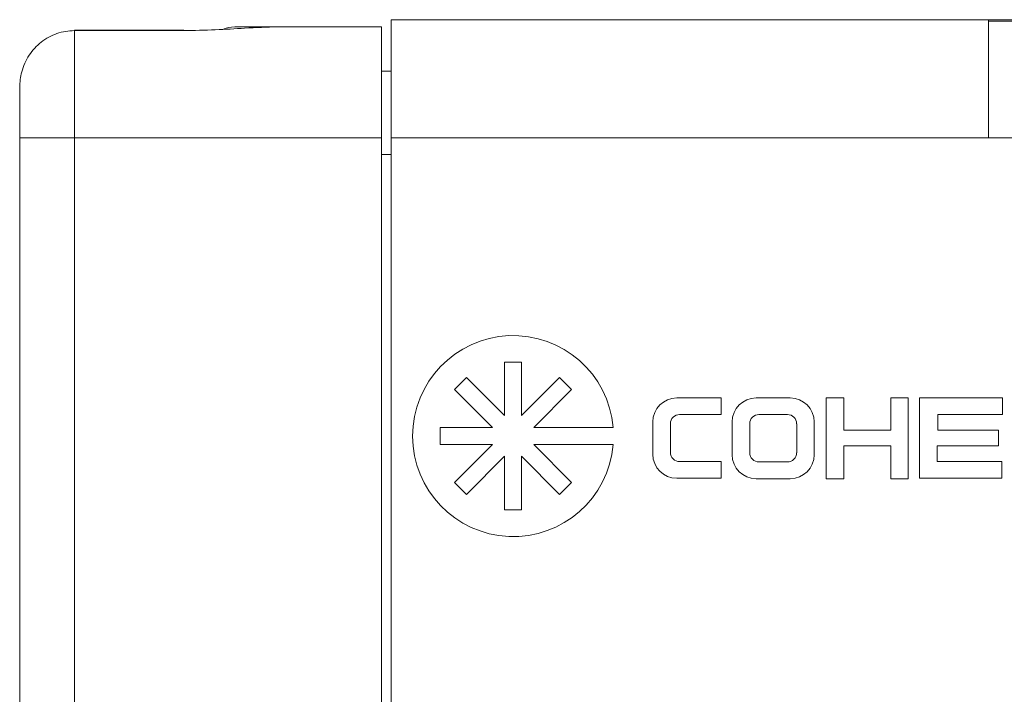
# Paper-space layout 'Sheet1' of a CAD drawing. Header units: millimetres. Extents: x 0 to 432, y 0 to 279.
# Tile 7 of 90: x 130 to 157, y 95 to 114. Entities that reach past the tile are written whole.
import ezdxf

# ---------------------------------------------------------------- set-up
doc = ezdxf.new("R2010")
doc.units = ezdxf.units.MM
doc.header["$LTSCALE"] = 0.5

psp = doc.layouts.new('Sheet1')

# ---------------------------------------------------------------- linework, layer by layer
at = {"color": 7, "linetype": 'Continuous', "lineweight": 15}
for p, q in [((140.59, 113.811), (140.59, 110.572)), ((156.973, 113.811), (140.59, 113.811)), ((152.503, 113.811), (152.503, 113.816)), ((156.973, 113.811), (156.973, 110.572)), ((156.973, 113.811), (169.397, 113.811)), ((156.973, 113.773), (225.553, 113.773)), ((134.893, 113.529), (131.893, 113.529)), ((131.893, 113.529), (131.893, 113.516)), ((131.893, 113.516), (131.893, 110.572)), ((134.893, 113.516), (131.893, 113.516)), ((134.893, 113.529), (134.893, 113.516)), ((136.389, 113.62), (137.495, 113.62)), ((137.469, 113.62), (140.323, 113.62)), ((140.323, 113.62), (140.323, 110.572)), ((140.323, 112.401), (140.59, 112.401)), ((130.393, 110.572), (130.393, 111.957)), ((130.393, 110.572), (131.893, 110.572)), ((130.393, 64.247), (130.393, 110.572)), ((140.323, 110.572), (131.893, 110.572)), ((131.893, 110.572), (131.893, 64.247)), ((140.323, 110.572), (140.323, 64.247)), ((156.973, 110.572), (140.59, 110.572)), ((140.59, 110.572), (140.59, 64.243)), ((225.553, 110.572), (156.973, 110.572)), ((140.59, 110.115), (140.323, 110.115)), ((143.698, 102.96), (143.698, 104.422)), ((143.698, 104.422), (144.167, 104.422)), ((144.167, 104.422), (144.167, 102.96)), ((142.327, 103.668), (142.658, 104)), ((142.658, 104), (143.698, 102.96)), ((144.167, 102.96), (145.207, 104)), ((145.207, 104), (145.538, 103.668)), ((143.367, 102.629), (142.327, 103.668)), ((145.538, 103.668), (144.499, 102.629)), ((149.644, 103.441), (148.425, 103.441)), ((149.644, 102.985), (149.644, 103.441)), ((151.536, 103.441), (150.602, 103.441)), ((153.006, 103.441), (152.525, 103.441)), ((152.525, 103.441), (152.525, 101.224)), ((153.006, 102.554), (153.006, 103.441)), ((154.776, 103.441), (154.295, 103.441)), ((154.295, 103.441), (154.295, 102.554)), ((154.776, 101.224), (154.776, 103.441)), ((157.358, 103.441), (155.08, 103.441)), ((155.08, 103.441), (155.08, 101.236)), ((157.358, 102.985), (157.358, 103.441)), ((148.501, 102.985), (149.644, 102.985)), ((151.46, 102.985), (150.678, 102.985)), ((155.583, 102.985), (157.358, 102.985)), ((155.583, 102.554), (155.583, 102.985)), ((147.766, 102.782), (147.766, 101.895)), ((148.248, 101.945), (148.248, 102.731)), ((149.943, 102.782), (149.943, 101.883)), ((150.425, 102.731), (150.425, 101.936)), ((151.714, 101.936), (151.714, 102.731)), ((152.195, 101.883), (152.195, 102.782)), ((141.928, 102.16), (141.928, 102.629)), ((141.928, 102.629), (143.367, 102.629)), ((144.499, 102.629), (146.679, 102.629)), ((154.295, 102.554), (153.006, 102.554)), ((157.252, 102.554), (155.583, 102.554)), ((157.252, 102.123), (157.252, 102.554)), ((143.367, 102.16), (141.928, 102.16)), ((142.327, 101.12), (143.367, 102.16)), ((146.679, 102.16), (144.499, 102.16)), ((144.499, 102.16), (145.538, 101.12)), ((153.006, 101.224), (153.006, 102.123)), ((153.006, 102.123), (154.295, 102.123)), ((154.295, 102.123), (154.295, 101.224)), ((155.57, 101.692), (155.57, 102.123)), ((155.57, 102.123), (157.252, 102.123)), ((143.698, 101.84), (142.658, 100.789)), ((143.698, 100.367), (143.698, 101.84)), ((145.207, 100.789), (144.167, 101.84)), ((144.167, 101.84), (144.167, 100.367)), ((149.645, 101.692), (148.501, 101.692)), ((149.645, 101.236), (149.645, 101.692)), ((150.678, 101.683), (151.46, 101.683)), ((157.345, 101.692), (155.57, 101.692)), ((157.345, 101.236), (157.345, 101.692)), ((142.658, 100.789), (142.327, 101.12)), ((145.538, 101.12), (145.207, 100.789)), ((148.425, 101.236), (149.645, 101.236)), ((150.602, 101.224), (151.536, 101.224)), ((152.525, 101.224), (153.006, 101.224)), ((154.295, 101.224), (154.776, 101.224)), ((155.08, 101.236), (157.345, 101.236)), ((144.167, 100.367), (143.698, 100.367))]:
    psp.add_line(p, q, dxfattribs=at)
for centre, radius, start, end in [((143.933, 102.394), 2.757, 4.8793, 355.1207), ((148.425, 102.782), 0.659, 90, 180), ((150.602, 102.782), 0.659, 90, 180), ((151.536, 102.782), 0.659, 0, 90), ((148.501, 102.731), 0.253, 90, 180), ((150.678, 102.731), 0.253, 90, 180), ((151.46, 102.731), 0.253, 0, 90), ((148.425, 101.895), 0.659, 180, 270), ((148.501, 101.945), 0.253, 180, 270), ((150.602, 101.883), 0.659, 180, 270), ((150.678, 101.936), 0.253, 180, 270), ((151.46, 101.936), 0.253, 270, 0), ((151.536, 101.883), 0.659, 270, 0)]:
    psp.add_arc(centre, radius, start, end, dxfattribs=at)
for points, knots in [([(131.893, 113.516), (131.812, 113.512), (131.649, 113.504), (131.411, 113.441), (131.185, 113.342), (130.98, 113.207), (130.799, 113.038), (130.647, 112.843), (130.526, 112.623), (130.447, 112.397), (130.401, 112.173), (130.396, 112.03), (130.393, 111.957)], [0, 0, 0, 0, 0.100565, 0.204017, 0.304345, 0.407479, 0.508328, 0.611901, 0.714861, 0.820516, 0.909477, 1, 1, 1, 1]), ([(137.469, 113.62), (137.174, 113.611), (136.636, 113.593), (135.754, 113.529), (135.183, 113.521), (134.893, 113.516)], [0, 0, 0, 0, 0.373579, 0.681237, 1, 1, 1, 1]), ([(135.967, 113.549), (135.989, 113.559), (136.122, 113.619), (136.267, 113.62), (136.389, 113.62)], [0, 0, 0, 0, 0.167167, 1, 1, 1, 1])]:
    psp.add_open_spline(points, degree=3, knots=knots, dxfattribs=at)

doc.saveas('drawing.dxf')
